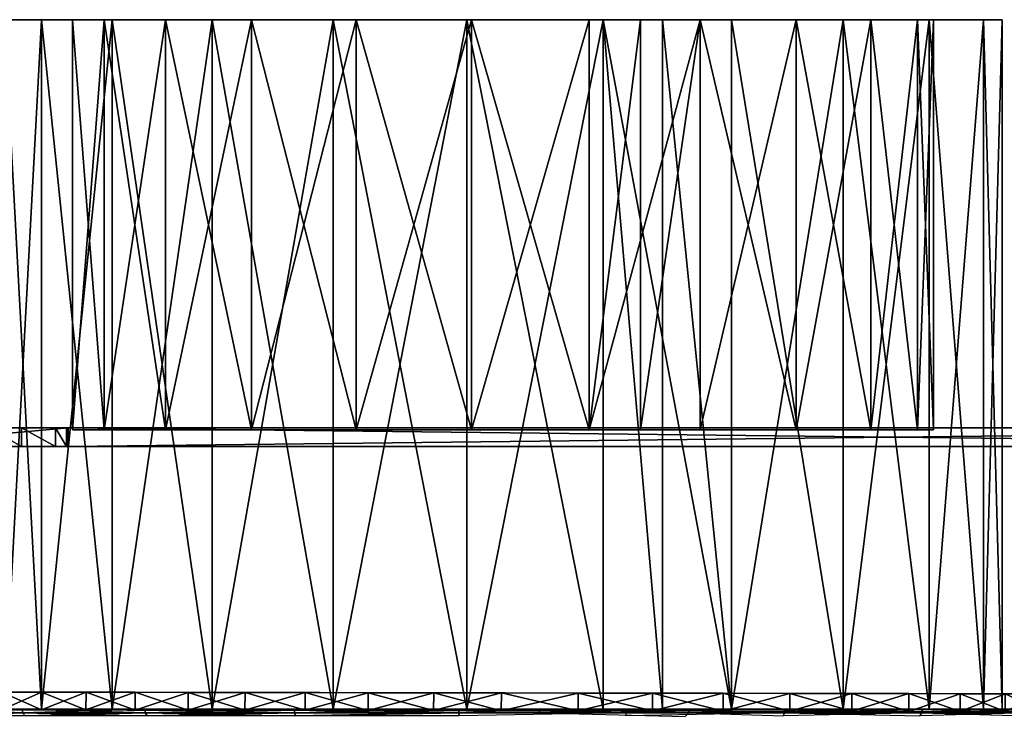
# Model space of a CAD drawing. Header units: centimetres. Extents: x -50 to 50, y -38 to 30.
# Tile 100 of 188: x 6.67 to 11.44, y -35.19 to -31.83. Entities that reach past the tile are written whole.
import ezdxf

# ---------------------------------------------------------------- set-up
doc = ezdxf.new("R2010")
doc.units = ezdxf.units.CM
doc.layers.add('CG492211', color=7, linetype='Continuous', true_color=0xb89be5)

# ---------------------------------------------------------------- blocks, each defined once
blk = doc.blocks.new('Knob_05_Zwischenscheibe')
at = {"color": 0}
mesh = blk.add_polyface(dxfattribs=at)
corners = [(0.6458, 2.9059, 0.086), (0.9513, 2.8207, 0.086), (0.9513, 2.8207), (0.6458, 2.9059), (0.328, 2.9584, 0.086), (0.3281, 2.9584), (0, 2.9763, 0.086), (0, 2.9763), (-0.3731, 2.9531, 0.086), (-0.3731, 2.9531), (-0.7324, 2.8853, 0.086), (-0.7324, 2.8853), (-1.0751, 2.7758, 0.086), (-1.0751, 2.7758), (-1.3985, 2.6273, 0.086), (-1.9761, 2.2246), (-1.6998, 2.4426), (-0.017, -0.0022), (-1.3985, 2.6273), (1.2428, 2.7047), (1.2427, 2.7047, 0.086), (-0.017, -0.0022, 0.086), (-1.6998, 2.4426, 0.086), (-1.9761, 2.2246, 0.086)]
mesh.append_faces([[corners[k] for k in face] for face in [(15, 16, 17), (16, 18, 17), (18, 13, 17), (13, 11, 17), (11, 9, 17), (9, 7, 17), (7, 5, 17), (5, 3, 17), (3, 2, 17), (2, 19, 17), (20, 1, 21), (1, 0, 21), (0, 4, 21), (4, 6, 21), (6, 8, 21), (8, 10, 21), (10, 12, 21), (12, 14, 21), (14, 22, 21), (22, 23, 21)]], dxfattribs={"color": 0})
mesh.append_faces([[corners[k] for k in face] for face in [(0, 1, 2), (2, 3, 0), (4, 0, 3), (3, 5, 4), (6, 4, 5), (5, 7, 6), (8, 6, 7), (7, 9, 8), (10, 8, 9), (9, 11, 10), (12, 10, 11), (11, 13, 12), (14, 12, 13)]], dxfattribs={"vtx2": -1, "color": 0})
mesh = blk.add_polyface(dxfattribs=at)
corners = [(2.589, 1.4681), (2.422, 1.7291), (2.4219, 1.7291, 0.086), (2.2295, 1.9706, 0.086), (2.2295, 1.9706), (2.0134, 2.1909, 0.086), (2.0134, 2.1909), (1.7757, 2.3879, 0.086), (1.7757, 2.3879), (1.5182, 2.5598, 0.086), (1.5182, 2.5598), (1.2427, 2.7047, 0.086), (1.2428, 2.7047), (0.9513, 2.8207, 0.086), (0.9513, 2.8207), (2.839, 0.8953), (2.9182, 0.5874), (-0.017, -0.0022), (2.9182, -0.6037), (2.7286, 1.1895), (2.9182, 0.5874, 0.086), (2.839, 0.8953, 0.086), (-0.017, -0.0022, 0.086), (2.7286, 1.1895, 0.086), (2.5889, 1.4681, 0.086), (2.9182, -0.6037, 0.086)]
mesh.append_faces([[corners[k] for k in face] for face in [(15, 16, 17), (16, 18, 17), (12, 10, 17), (10, 8, 17), (8, 6, 17), (6, 4, 17), (4, 1, 17), (1, 0, 17), (0, 19, 17), (19, 15, 17), (20, 21, 22), (21, 23, 22), (23, 24, 22), (24, 2, 22), (2, 3, 22), (3, 5, 22), (5, 7, 22), (7, 9, 22), (9, 11, 22), (25, 20, 22)]], dxfattribs={"color": 0})
mesh.append_faces([[corners[k] for k in face] for face in [(0, 1, 2), (3, 2, 1), (1, 4, 3), (5, 3, 4), (4, 6, 5), (7, 5, 6), (6, 8, 7), (9, 7, 8), (8, 10, 9), (11, 9, 10), (10, 12, 11), (13, 11, 12), (12, 14, 13)]], dxfattribs={"vtx2": -1, "color": 0})
mesh = blk.add_polyface(dxfattribs=at)
corners = [(-1.0751, 2.7758), (-1.3985, 2.6273), (-1.3985, 2.6273, 0.086), (-1.6998, 2.4426, 0.086), (-1.6998, 2.4426), (-1.9761, 2.2246, 0.086), (-1.9761, 2.2246), (-2.2247, 1.9761, 0.086), (-2.2246, 1.9761), (-2.4427, 1.6998, 0.086), (-2.4426, 1.6998), (-2.6273, 1.3985, 0.086), (-2.6273, 1.3985), (-2.7758, 1.0751, 0.086), (-2.7758, 1.0751), (-2.8853, 0.7324, 0.086), (-2.8853, 0.7324), (-2.9531, 0.373, 0.086), (-2.9531, 0.373), (-2.9763, 0, 0.086), (-2.9763, 0), (-0.017, -0.0022), (-0.017, -0.0022, 0.086)]
mesh.append_faces([[corners[k] for k in face] for face in [(20, 18, 21), (18, 16, 21), (16, 14, 21), (14, 12, 21), (12, 10, 21), (10, 8, 21), (8, 6, 21), (5, 7, 22), (7, 9, 22), (9, 11, 22), (11, 13, 22), (13, 15, 22), (15, 17, 22), (17, 19, 22)]], dxfattribs={"color": 0})
mesh.append_faces([[corners[k] for k in face] for face in [(0, 1, 2), (3, 2, 1), (1, 4, 3), (5, 3, 4), (4, 6, 5), (7, 5, 6), (6, 8, 7), (9, 7, 8), (8, 10, 9), (11, 9, 10), (10, 12, 11), (13, 11, 12), (12, 14, 13), (15, 13, 14), (14, 16, 15), (17, 15, 16), (16, 18, 17), (19, 17, 18), (18, 20, 19)]], dxfattribs={"vtx2": -1, "color": 0})
mesh = blk.add_polyface(dxfattribs=at)
corners = [(-2.9531, -0.3731, 0.086), (-2.9763, 0, 0.086), (-2.9763, 0), (-2.9531, -0.3731), (-2.8853, -0.7324, 0.086), (-2.8853, -0.7324), (-2.7758, -1.0751, 0.086), (-2.7758, -1.0751), (-2.6273, -1.3985, 0.086), (-2.6273, -1.3985), (-2.4427, -1.6998, 0.086), (-2.4426, -1.6998), (-2.2247, -1.9761, 0.086), (-2.2246, -1.9761), (-1.9761, -2.2246, 0.086), (-1.9761, -2.2246), (-1.6998, -2.4426, 0.086), (-1.6998, -2.4426), (-1.3985, -2.6273, 0.086), (-1.3985, -2.6273), (-1.0751, -2.7758, 0.086), (-0.017, -0.0022), (-0.017, -0.0022, 0.086)]
mesh.append_faces([[corners[k] for k in face] for face in [(15, 13, 21), (13, 11, 21), (11, 9, 21), (9, 7, 21), (7, 5, 21), (5, 3, 21), (3, 2, 21), (1, 0, 22), (0, 4, 22), (4, 6, 22), (6, 8, 22), (8, 10, 22), (10, 12, 22), (12, 14, 22)]], dxfattribs={"color": 0})
mesh.append_faces([[corners[k] for k in face] for face in [(0, 1, 2), (2, 3, 0), (4, 0, 3), (3, 5, 4), (6, 4, 5), (5, 7, 6), (8, 6, 7), (7, 9, 8), (10, 8, 9), (9, 11, 10), (12, 10, 11), (11, 13, 12), (14, 12, 13), (13, 15, 14), (16, 14, 15), (15, 17, 16), (18, 16, 17), (17, 19, 18), (20, 18, 19)]], dxfattribs={"vtx2": -1, "color": 0})
mesh = blk.add_polyface(dxfattribs=at)
corners = [(-1.3985, -2.6273), (-1.0751, -2.7758), (-1.0751, -2.7758, 0.086), (-0.7324, -2.8853, 0.086), (-0.7324, -2.8853), (-0.3731, -2.9531, 0.086), (-0.3731, -2.9531), (0, -2.9763, 0.086), (0, -2.9763), (0.328, -2.9587, 0.086), (0.3281, -2.9587), (0.6458, -2.9069, 0.086), (0.6458, -2.9069), (0.9513, -2.8229, 0.086), (0.9513, -2.8229), (1.2428, -2.7084), (-0.017, -0.0022), (-1.6998, -2.4426), (-1.9761, -2.2246), (-1.9761, -2.2246, 0.086), (-1.6998, -2.4426, 0.086), (-0.017, -0.0022, 0.086), (-1.3985, -2.6273, 0.086), (1.2427, -2.7084, 0.086)]
mesh.append_faces([[corners[k] for k in face] for face in [(15, 14, 16), (14, 12, 16), (12, 10, 16), (10, 8, 16), (8, 6, 16), (6, 4, 16), (4, 1, 16), (1, 0, 16), (0, 17, 16), (17, 18, 16), (19, 20, 21), (20, 22, 21), (22, 2, 21), (2, 3, 21), (3, 5, 21), (5, 7, 21), (7, 9, 21), (9, 11, 21), (11, 13, 21), (13, 23, 21)]], dxfattribs={"color": 0})
mesh.append_faces([[corners[k] for k in face] for face in [(0, 1, 2), (3, 2, 1), (1, 4, 3), (5, 3, 4), (4, 6, 5), (7, 5, 6), (6, 8, 7), (9, 7, 8), (8, 10, 9), (11, 9, 10), (10, 12, 11), (13, 11, 12), (12, 14, 13)]], dxfattribs={"vtx2": -1, "color": 0})
mesh = blk.add_polyface(dxfattribs=at)
corners = [(1.2427, -2.7084, 0.086), (0.9513, -2.8229, 0.086), (0.9513, -2.8229), (1.2428, -2.7084), (1.5182, -2.5652, 0.086), (1.5182, -2.5652), (1.7757, -2.3951, 0.086), (1.7757, -2.3951), (2.0134, -2.2, 0.086), (2.0134, -2.2), (2.2295, -1.9816, 0.086), (2.2295, -1.9816), (2.4219, -1.7417, 0.086), (2.422, -1.7417), (2.5889, -1.4822, 0.086), (2.589, -1.4822), (2.7286, -1.2048, 0.086), (2.9182, -0.6037), (2.839, -0.9114), (-0.017, -0.0022), (2.7286, -1.2048), (-0.017, -0.0022, 0.086), (2.839, -0.9114, 0.086), (2.9182, -0.6037, 0.086)]
mesh.append_faces([[corners[k] for k in face] for face in [(17, 18, 19), (18, 20, 19), (20, 15, 19), (15, 13, 19), (13, 11, 19), (11, 9, 19), (9, 7, 19), (7, 5, 19), (5, 3, 19), (0, 4, 21), (4, 6, 21), (6, 8, 21), (8, 10, 21), (10, 12, 21), (12, 14, 21), (14, 16, 21), (16, 22, 21), (22, 23, 21)]], dxfattribs={"color": 0})
mesh.append_faces([[corners[k] for k in face] for face in [(0, 1, 2), (2, 3, 0), (4, 0, 3), (3, 5, 4), (6, 4, 5), (5, 7, 6), (8, 6, 7), (7, 9, 8), (10, 8, 9), (9, 11, 10), (12, 10, 11), (11, 13, 12), (14, 12, 13), (13, 15, 14), (16, 14, 15)]], dxfattribs={"vtx2": -1, "color": 0})

msp = doc.modelspace()

# ---------------------------------------------------------------- block references
at = {"layer": 'CG492211', "color": 134, "true_color": 0x1bb194, "extrusion": (0.001745, 0.999998, 0), "rotation": 3.335050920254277e-09}
msp.add_blockref('Knob_05_Zwischenscheibe', (-9.0614, 4.3412, -35.1663), dxfattribs=at)

# ---------------------------------------------------------------- meshes
at = {"layer": 'CG492211', "color": 53, "true_color": 0xe1c657}
mesh = msp.add_polyface(dxfattribs=at)
corners = [(7.2739, -35.1749, 6.7717), (6.6786, -35.1749, 6.2158), (6.6786, -35.1929, 6.2158), (6.2553, -35.1749, 5.5198), (6.2553, -35.1929, 5.5198), (6.0356, -35.1749, 4.7354), (6.0356, -35.1929, 4.7354), (6.0356, -35.1749, 3.9209), (6.0356, -35.1929, 3.9209), (6.2553, -35.1749, 3.1366), (6.2553, -35.1929, 3.1366), (6.6785, -35.1749, 2.4406), (6.6785, -35.1929, 2.4406), (7.2739, -35.1929, 1.8846), (6.6915, -35.2066, 6.2052), (6.2707, -35.2066, 5.5131), (6.0521, -35.2066, 4.7332), (6.2707, -35.2066, 3.1432), (6.0521, -35.2066, 3.9232), (6.6915, -35.2066, 2.4511), (7.2739, -35.1749, 1.8846), (7.114, -35.1749, 2.7949), (6.7702, -35.1749, 3.3602), (6.5917, -35.1749, 3.9973), (6.5917, -35.1749, 4.659), (6.7702, -35.1749, 5.2961), (7.114, -35.1749, 5.8615), (6.7702, -31.8299, 3.3602), (6.5917, -31.8299, 3.9973), (6.5917, -31.8299, 4.659), (6.7702, -31.8299, 5.2961), (7.114, -31.8299, 5.8615)]
mesh.append_faces([[corners[k] for k in face] for face in [(0, 1, 2), (1, 3, 4), (4, 2, 1), (3, 5, 6), (6, 4, 3), (5, 7, 8), (8, 6, 5), (7, 9, 10), (10, 8, 7), (9, 11, 12), (12, 10, 9), (13, 12, 11), (14, 2, 4), (15, 4, 6), (16, 6, 8), (10, 17, 18), (18, 8, 10), (12, 19, 17), (17, 10, 12), (19, 12, 13), (20, 11, 21), (11, 9, 22), (22, 21, 11), (9, 7, 23), (23, 22, 9), (7, 5, 24), (24, 23, 7), (5, 3, 25), (25, 24, 5), (3, 1, 26), (26, 25, 3), (21, 22, 27), (22, 23, 28), (23, 24, 29), (24, 25, 30), (25, 26, 31)]], dxfattribs={"vtx2": -1, "color": 53})
mesh = msp.add_polyface(dxfattribs=at)
corners = [(7.7893, -33.82, 2.6148), (7.3718, -33.82, 3.0046), (7.0751, -33.82, 3.4926), (6.921, -33.82, 4.0426), (6.921, -33.82, 4.6137), (7.0751, -33.82, 5.1637), (7.3718, -33.82, 5.6517), (7.114, -31.8299, 2.7949), (7.5976, -31.8299, 2.3432), (7.5976, -35.1749, 2.3432), (6.7702, -31.8299, 3.3602), (7.114, -35.1749, 2.7949), (6.5917, -31.8299, 3.9973), (6.7702, -35.1749, 3.3602), (6.5917, -31.8299, 4.659), (6.5917, -35.1749, 3.9973), (6.7702, -31.8299, 5.2961), (6.5917, -35.1749, 4.659), (7.114, -31.8299, 5.8615), (6.7702, -35.1749, 5.2961), (7.114, -35.1749, 5.8615), (7.5976, -35.1749, 6.3131), (7.5976, -31.8299, 6.3131), (7.3718, -31.8299, 3.0046), (7.0751, -31.8299, 3.4926), (6.921, -31.8299, 4.0426), (6.921, -31.8299, 4.6137), (7.0751, -31.8299, 5.1637), (7.3718, -31.8299, 5.6517), (7.7893, -31.8299, 6.0416), (7.7893, -31.8299, 2.6148)]
mesh.append_faces([[corners[k] for k in face] for face in [(2, 4, 6)]], dxfattribs={"vtx0": -1, "vtx1": -1, "vtx2": -1, "color": 53})
mesh.append_faces([[corners[k] for k in face] for face in [(0, 1, 2), (2, 3, 4), (4, 5, 6), (7, 8, 9), (10, 7, 11), (12, 10, 13), (14, 12, 15), (16, 14, 17), (18, 16, 19), (20, 21, 22), (22, 18, 20), (8, 7, 23), (7, 10, 24), (24, 23, 7), (10, 12, 25), (25, 24, 10), (12, 14, 26), (26, 25, 12), (14, 16, 27), (27, 26, 14), (16, 18, 28), (28, 27, 16), (18, 22, 29), (29, 28, 18), (30, 23, 1), (23, 24, 2), (2, 1, 23), (24, 25, 3), (3, 2, 24), (25, 26, 4), (4, 3, 25), (26, 27, 5), (5, 4, 26), (27, 28, 6), (6, 5, 27)]], dxfattribs={"vtx2": -1, "color": 53})
mesh = msp.add_polyface(dxfattribs=at)
corners = [(9.1858, -35.1749, 7.3108), (8.7946, -35.1749, 7.3122), (8.7946, -35.1929, 7.3122), (9.1858, -35.1929, 7.3108), (7.9971, -35.1749, 7.1465), (7.9971, -35.1929, 7.1465), (7.2739, -35.1749, 6.7717), (7.2739, -35.1929, 6.7717), (6.6786, -35.1929, 6.2158), (6.6785, -35.1749, 2.4406), (7.2739, -35.1749, 1.8846), (7.2739, -35.1929, 1.8846), (7.9971, -35.1749, 1.5099), (7.9971, -35.1929, 1.5099), (8.7946, -35.1749, 1.3441), (8.7946, -35.1929, 1.3441), (9.6072, -35.1929, 1.3997), (8.0027, -35.2066, 7.1307), (7.2835, -35.2066, 6.7581), (7.2835, -35.2066, 1.8983), (6.6915, -35.2066, 2.4511), (8.0027, -35.2066, 1.5256), (8.7957, -35.2066, 1.3608), (8.1851, -35.1749, 2.0388), (8.8329, -35.1749, 1.9042), (7.5976, -35.1749, 2.3432), (7.114, -35.1749, 2.7949), (6.6786, -35.1749, 6.2158), (7.5976, -35.1749, 6.3131), (7.114, -35.1749, 5.8615), (8.1851, -35.1749, 6.6175), (8.8329, -35.1749, 6.7521), (9.493, -35.1749, 6.707), (9.493, -35.1749, 1.9494), (8.8329, -31.8299, 1.9042), (8.1851, -31.8299, 2.0388), (7.5976, -31.8299, 2.3432), (7.114, -31.8299, 2.7949)]
mesh.append_faces([[corners[k] for k in face] for face in [(0, 1, 2), (2, 3, 0), (1, 4, 5), (5, 2, 1), (4, 6, 7), (7, 5, 4), (8, 7, 6), (9, 10, 11), (10, 12, 13), (13, 11, 10), (12, 14, 15), (15, 13, 12), (16, 15, 14), (17, 5, 7), (18, 7, 8), (11, 19, 20), (13, 21, 19), (19, 11, 13), (15, 22, 21), (21, 13, 15), (14, 12, 23), (23, 24, 14), (12, 10, 25), (25, 23, 12), (26, 25, 10), (27, 6, 28), (28, 29, 27), (6, 4, 30), (30, 28, 6), (4, 1, 31), (31, 30, 4), (32, 31, 1), (33, 24, 34), (24, 23, 35), (23, 25, 36), (25, 26, 37)]], dxfattribs={"vtx2": -1, "color": 53})
mesh = msp.add_polyface(dxfattribs=at)
corners = [(8.8556, -33.82, 2.2358), (8.2964, -33.82, 2.352), (7.7893, -33.82, 2.6148), (7.0751, -33.82, 3.4926), (7.3718, -33.82, 5.6517), (7.7893, -33.82, 6.0416), (8.2964, -33.82, 6.3043), (8.8556, -33.82, 6.4205), (9.4254, -33.82, 6.3816), (8.1851, -31.8299, 2.0388), (8.8329, -31.8299, 1.9042), (8.8329, -35.1749, 1.9042), (7.5976, -31.8299, 2.3432), (8.1851, -35.1749, 2.0388), (7.5976, -35.1749, 6.3131), (8.1851, -35.1749, 6.6175), (8.1851, -31.8299, 6.6175), (7.5976, -31.8299, 6.3131), (8.8329, -35.1749, 6.7521), (8.8329, -31.8299, 6.7521), (9.493, -31.8299, 6.707), (9.493, -31.8299, 1.9494), (8.8556, -31.8299, 2.2358), (8.2964, -31.8299, 2.352), (7.7893, -31.8299, 2.6148), (7.3718, -31.8299, 3.0046), (8.2964, -31.8299, 6.3043), (7.7893, -31.8299, 6.0416), (8.8556, -31.8299, 6.4205), (9.4254, -31.8299, 6.3816), (9.4254, -31.8299, 2.2748), (7.3718, -33.82, 3.0046), (7.3718, -31.8299, 5.6517)]
mesh.append_faces([[corners[k] for k in face] for face in [(0, 2, 3), (0, 3, 4), (4, 6, 8)]], dxfattribs={"vtx0": -1, "vtx1": -1, "vtx2": -1, "color": 53})
mesh.append_faces([[corners[k] for k in face] for face in [(0, 1, 2), (4, 5, 6), (6, 7, 8), (9, 10, 11), (12, 9, 13), (14, 15, 16), (16, 17, 14), (15, 18, 19), (19, 16, 15), (20, 19, 18), (21, 10, 22), (10, 9, 23), (23, 22, 10), (9, 12, 24), (24, 23, 9), (25, 24, 12), (17, 16, 26), (26, 27, 17), (16, 19, 28), (28, 26, 16), (29, 28, 19), (30, 22, 0), (22, 23, 1), (1, 0, 22), (23, 24, 2), (2, 1, 23), (31, 2, 24), (32, 27, 5), (5, 4, 32), (27, 26, 6), (6, 5, 27), (26, 28, 7), (7, 6, 26), (8, 7, 28)]], dxfattribs={"vtx2": -1, "color": 53})
mesh = msp.add_polyface(dxfattribs=at)
corners = [(9.9636, -33.82, 2.4661), (9.4254, -33.82, 2.2748), (8.8556, -33.82, 2.2358), (10.7906, -33.82, 3.2385), (9.6747, -33.82, 6.293), (9.9636, -33.82, 6.1903), (10.4302, -33.82, 5.8609), (9.4254, -33.82, 6.3816), (11.0182, -33.82, 4.894), (7.3718, -33.82, 5.6517), (9.493, -31.8299, 1.9494), (10.1165, -31.8299, 2.1709), (10.1165, -35.1749, 2.1709), (8.8329, -31.8299, 1.9042), (9.493, -35.1749, 1.9494), (9.7818, -35.1749, 6.6043), (9.7818, -31.8299, 6.6043), (9.493, -31.8299, 6.707), (10.657, -31.8299, 6.1038), (10.1165, -31.8299, 6.4854), (10.1165, -35.1749, 6.4854), (10.657, -31.8299, 2.5525), (9.9636, -31.8299, 2.4661), (9.4254, -31.8299, 2.2748), (8.8556, -31.8299, 2.2358), (8.8329, -31.8299, 6.7521), (9.4254, -31.8299, 6.3816), (9.6747, -31.8299, 6.293), (10.4302, -31.8299, 5.8609), (9.9636, -31.8299, 6.1903), (10.4302, -31.8299, 2.7954), (10.4302, -33.82, 2.7954), (8.8556, -31.8299, 6.4205)]
mesh.append_faces([[corners[k] for k in face] for face in [(3, 0, 2), (7, 6, 8), (9, 7, 8), (2, 9, 8), (3, 2, 8)]], dxfattribs={"vtx0": -1, "vtx1": -1, "vtx2": -1, "color": 53})
mesh.append_faces([[corners[k] for k in face] for face in [(7, 4, 6)]], dxfattribs={"vtx1": -1, "vtx2": -1, "color": 53})
mesh.append_faces([[corners[k] for k in face] for face in [(0, 1, 2), (4, 5, 6), (10, 11, 12), (13, 10, 14), (15, 16, 17), (18, 19, 20), (21, 11, 22), (11, 10, 23), (23, 22, 11), (24, 23, 10), (25, 17, 26), (16, 27, 26), (26, 17, 16), (28, 29, 19), (30, 22, 0), (0, 31, 30), (22, 23, 1), (1, 0, 22), (2, 1, 23), (32, 26, 7), (27, 4, 7), (7, 26, 27), (29, 28, 6), (6, 5, 29), (20, 19, 16), (16, 15, 20), (16, 19, 29), (29, 27, 16), (29, 5, 4), (4, 27, 29)]], dxfattribs={"vtx2": -1, "color": 53})
mesh = msp.add_polyface(dxfattribs=at)
corners = [(11.0402, -35.1749, 6.5141), (10.3748, -35.1749, 6.9838), (10.3748, -35.1929, 6.9838), (11.0402, -35.1929, 6.5141), (9.9113, -35.1749, 7.175), (9.9113, -35.1929, 7.175), (8.7946, -35.1749, 1.3441), (9.6072, -35.1749, 1.3997), (9.6072, -35.1929, 1.3997), (10.3748, -35.1749, 1.6725), (10.3748, -35.1929, 1.6725), (11.0402, -35.1749, 2.1422), (11.0402, -35.1929, 2.1422), (11.0288, -35.2066, 6.5019), (10.3671, -35.2066, 6.969), (8.7957, -35.2066, 1.3608), (8.7946, -35.1929, 1.3441), (9.6038, -35.2066, 1.4161), (10.3671, -35.2066, 1.6874), (10.1165, -35.1749, 2.1709), (10.657, -35.1749, 2.5525), (9.493, -35.1749, 1.9494), (8.8329, -35.1749, 1.9042), (8.7946, -35.1749, 7.3122), (9.1858, -35.1749, 7.3108), (9.493, -35.1749, 6.707), (9.7818, -35.1749, 6.6043), (10.657, -35.1749, 6.1038), (10.1165, -35.1749, 6.4854), (11.0746, -35.1749, 3.0658), (10.657, -31.8299, 2.5525), (10.1165, -31.8299, 2.1709), (9.493, -31.8299, 1.9494), (8.8329, -35.1749, 6.7521), (9.493, -31.8299, 6.707), (10.657, -31.8299, 6.1038), (9.1858, -35.1929, 7.3108), (9.8921, -35.2101, 7.1609)]
mesh.append_faces([[corners[k] for k in face] for face in [(0, 1, 2), (2, 3, 0), (4, 5, 2), (2, 1, 4), (6, 7, 8), (7, 9, 10), (10, 8, 7), (9, 11, 12), (12, 10, 9), (13, 3, 2), (14, 2, 5), (15, 16, 8), (17, 8, 10), (18, 10, 12), (11, 9, 19), (19, 20, 11), (9, 7, 21), (21, 19, 9), (7, 6, 22), (22, 21, 7), (23, 24, 25), (4, 26, 25), (25, 24, 4), (1, 0, 27), (27, 28, 1), (29, 20, 30), (20, 19, 31), (19, 21, 32), (33, 25, 34), (34, 25, 26), (28, 27, 35), (24, 36, 5), (5, 4, 24), (37, 5, 36), (4, 1, 28), (28, 26, 4)]], dxfattribs={"vtx2": -1, "color": 53})
mesh = msp.add_polyface(dxfattribs=at)
corners = [(10.7906, -33.82, 3.2385), (10.4302, -33.82, 2.7954), (9.9636, -33.82, 2.4661), (10.4302, -33.82, 5.8609), (10.7906, -33.82, 5.4179), (11.0182, -33.82, 4.894), (11.096, -33.82, 4.3282), (11.0182, -33.82, 3.7623), (11.4283, -31.8299, 4.3282), (11.3382, -31.8299, 4.9837), (11.3382, -35.1749, 4.9837), (11.3382, -31.8299, 3.6727), (11.4283, -35.1749, 4.3282), (11.0746, -31.8299, 3.0658), (11.3382, -35.1749, 3.6727), (10.657, -31.8299, 2.5525), (11.0746, -35.1749, 3.0658), (10.1165, -31.8299, 2.1709), (10.657, -35.1749, 2.5525), (11.0746, -31.8299, 5.5906), (10.657, -31.8299, 6.1038), (10.657, -35.1749, 6.1038), (11.0746, -35.1749, 5.5906), (11.096, -31.8299, 4.3282), (11.0182, -31.8299, 4.894), (11.0182, -31.8299, 3.7623), (10.7906, -31.8299, 3.2385), (10.4302, -31.8299, 2.7954), (9.9636, -31.8299, 2.4661), (10.1165, -31.8299, 6.4854), (10.4302, -31.8299, 5.8609), (10.7906, -31.8299, 5.4179)]
mesh.append_faces([[corners[k] for k in face] for face in [(0, 5, 6)]], dxfattribs={"vtx0": -1, "vtx2": -1, "color": 53})
mesh.append_faces([[corners[k] for k in face] for face in [(7, 0, 6)]], dxfattribs={"vtx1": -1, "color": 53})
mesh.append_faces([[corners[k] for k in face] for face in [(0, 1, 2), (3, 4, 5), (8, 9, 10), (11, 8, 12), (13, 11, 14), (15, 13, 16), (17, 15, 18), (19, 20, 21), (9, 19, 22), (9, 8, 23), (23, 24, 9), (8, 11, 25), (25, 23, 8), (11, 13, 26), (26, 25, 11), (13, 15, 27), (27, 26, 13), (28, 27, 15), (29, 20, 30), (20, 19, 31), (31, 30, 20), (19, 9, 24), (24, 31, 19), (24, 23, 6), (6, 5, 24), (23, 25, 7), (7, 6, 23), (25, 26, 0), (0, 7, 25), (26, 27, 1), (1, 0, 26), (30, 31, 4), (4, 3, 30), (31, 24, 5), (5, 4, 31)]], dxfattribs={"vtx2": -1, "color": 53})
mesh = msp.add_polyface(dxfattribs=at)
corners = [(11.9897, -35.1749, 4.3282), (11.8788, -35.1749, 5.1351), (11.8788, -35.1929, 5.1351), (11.9897, -35.1929, 4.3282), (11.5543, -35.1749, 5.8822), (11.5543, -35.1929, 5.8822), (11.0402, -35.1749, 6.5141), (11.0402, -35.1929, 6.5141), (11.0402, -35.1749, 2.1422), (11.5543, -35.1749, 2.7741), (11.5543, -35.1929, 2.7741), (11.0402, -35.1929, 2.1422), (11.8788, -35.1749, 3.5212), (11.8788, -35.1929, 3.5212), (11.973, -35.2066, 4.3282), (11.8627, -35.2066, 5.1306), (11.54, -35.2066, 5.8736), (11.0288, -35.2066, 2.1545), (11.54, -35.2066, 2.7828), (11.8627, -35.2066, 3.5257), (11.4283, -35.1749, 4.3282), (11.3382, -35.1749, 4.9837), (11.3382, -35.1749, 3.6727), (11.0746, -35.1749, 3.0658), (10.657, -35.1749, 2.5525), (11.0746, -35.1749, 5.5906), (10.657, -35.1749, 6.1038), (11.4283, -31.8299, 4.3282), (11.3382, -31.8299, 3.6727), (11.0746, -31.8299, 3.0658), (11.0746, -31.8299, 5.5906), (11.3382, -31.8299, 4.9837)]
mesh.append_faces([[corners[k] for k in face] for face in [(0, 1, 2), (2, 3, 0), (1, 4, 5), (5, 2, 1), (4, 6, 7), (7, 5, 4), (8, 9, 10), (10, 11, 8), (9, 12, 13), (13, 10, 9), (12, 0, 3), (3, 13, 12), (14, 3, 2), (15, 2, 5), (16, 5, 7), (17, 11, 10), (18, 10, 13), (3, 14, 19), (19, 13, 3), (1, 0, 20), (20, 21, 1), (0, 12, 22), (22, 20, 0), (12, 9, 23), (23, 22, 12), (9, 8, 24), (24, 23, 9), (6, 4, 25), (25, 26, 6), (4, 1, 21), (21, 25, 4), (21, 20, 27), (20, 22, 28), (22, 23, 29), (26, 25, 30), (25, 21, 31)]], dxfattribs={"vtx2": -1, "color": 53})
at = {"layer": 'CG492211', "color": 73, "true_color": 0x8fe157}
mesh = msp.add_polyface(dxfattribs=at)
corners = [(6.9, -33.81, 7.3282), (6.9, -33.81, 1.3282), (5.9, -33.81, 1.3282), (5.9, -33.81, 7.3282), (6.9, -33.9, 1.3282), (6.9, -33.9, 7.3282), (5.9, -33.9, 7.3282), (5.9, -33.9, 1.3282), (6.5134, -33.8997, 9.2468), (6.5134, -33.81, 9.2468), (6.2867, -33.81, 9.2468), (6.2867, -33.8997, 9.2468), (5.9, -33.81, 8.7439), (6.9, -33.81, 8.7439), (6.9, -33.9, 8.7439), (5.9, -33.9, 8.7439), (5.9081, -33.8095, 8.8362), (6.8919, -33.8095, 8.8362), (6.8919, -33.9, 8.8362), (5.9081, -33.9, 8.8362), (5.9615, -33.8099, 9.0189), (6.8386, -33.8099, 9.0189), (5.9615, -33.9, 9.0189), (6.8386, -33.9, 9.0189), (6.1263, -33.81, 9.1645), (6.6738, -33.81, 9.1645), (6.1263, -33.9, 9.1645), (6.6738, -33.9, 9.1645)]
mesh.append_faces([[corners[k] for k in face] for face in [(0, 1, 2), (2, 3, 0), (4, 5, 6), (6, 7, 4), (8, 9, 10), (10, 11, 8), (7, 2, 1), (1, 4, 7), (0, 3, 12), (12, 13, 0), (6, 5, 14), (14, 15, 6), (13, 12, 16), (16, 17, 13), (15, 14, 18), (18, 19, 15), (17, 16, 20), (20, 21, 17), (16, 19, 22), (22, 20, 16), (19, 18, 23), (23, 22, 19), (21, 20, 24), (24, 25, 21), (20, 22, 26), (26, 24, 20), (22, 23, 27), (27, 26, 22), (25, 27, 23), (25, 24, 10), (10, 9, 25), (24, 26, 11), (11, 10, 24), (26, 27, 8), (8, 11, 26), (27, 25, 9), (9, 8, 27)]], dxfattribs={"vtx2": -1, "color": 73})
mesh = msp.add_polyface(dxfattribs=at)
corners = [(14.9, -33.81, 7.3282), (14.9, -33.81, 1.3282), (6.9, -33.81, 1.3282), (6.9, -33.81, 7.3282), (14.9, -33.9, 1.3282), (14.9, -33.9, 7.3282), (6.9, -33.9, 7.3282), (6.9, -33.9, 1.3282), (15.8999, -33.81, 7.3282), (15.8999, -33.9, 1.3282), (15.8999, -33.81, 1.3282), (6.9, -33.81, 8.7439), (6.9, -33.9, 8.7439), (14.9, -33.81, 8.7439), (14.9, -33.9, 8.7439), (15.8999, -33.9, 8.7439), (6.8919, -33.8095, 8.8362), (6.8919, -33.9, 8.8362), (15.8999, -33.81, 8.7439), (14.9081, -33.8095, 8.8362), (14.9081, -33.9, 8.8362), (15.8918, -33.9, 8.8362), (6.8386, -33.8099, 9.0189), (6.8386, -33.9, 9.0189), (15.8918, -33.8095, 8.8362), (14.9615, -33.8099, 9.0189), (14.9615, -33.9, 9.0189), (15.8384, -33.9, 9.0189), (6.6738, -33.81, 9.1645), (15.8384, -33.8099, 9.0189), (15.1262, -33.81, 9.1645), (15.1262, -33.9, 9.1645), (15.6737, -33.9, 9.1645), (15.2867, -33.8997, 9.2468), (15.2866, -33.81, 9.2468)]
mesh.append_faces([[corners[k] for k in face] for face in [(0, 1, 2), (2, 3, 0), (4, 5, 6), (6, 7, 4), (5, 0, 3), (3, 6, 5), (7, 2, 1), (1, 4, 7), (1, 0, 8), (5, 4, 9), (4, 1, 10), (6, 3, 11), (11, 12, 6), (8, 0, 13), (0, 5, 14), (14, 13, 0), (15, 14, 5), (12, 11, 16), (16, 17, 12), (18, 13, 19), (13, 14, 20), (20, 19, 13), (21, 20, 14), (17, 16, 22), (22, 23, 17), (24, 19, 25), (19, 20, 26), (26, 25, 19), (27, 26, 20), (23, 22, 28), (29, 25, 30), (25, 26, 31), (31, 30, 25), (32, 31, 26), (30, 31, 33), (33, 34, 30)]], dxfattribs={"vtx2": -1, "color": 73})

doc.saveas('drawing.dxf')
